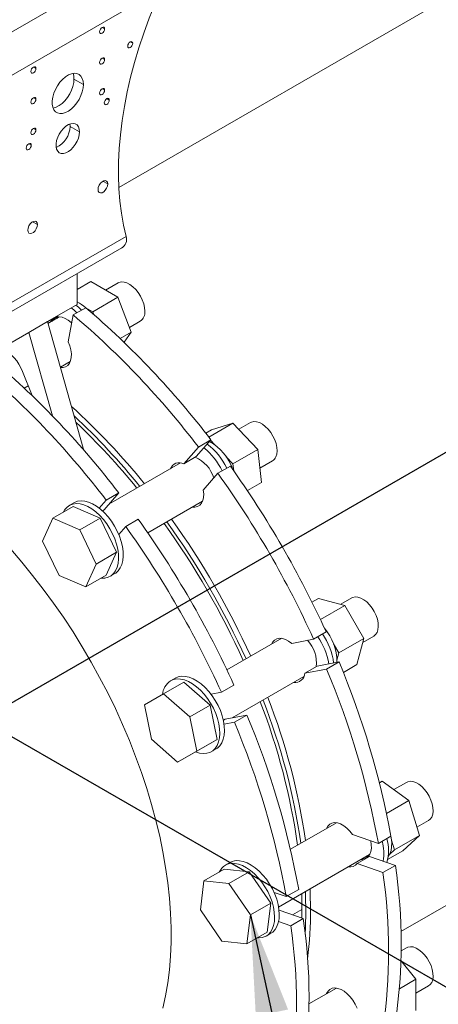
# Model space of a CAD drawing. Header units: millimetres. Extents: x 195 to 7681, y 65 to 5395.
# Tile 46 of 80: x 1880 to 2069, y 3596 to 4041. Entities that reach past the tile are written whole.
import ezdxf

# ---------------------------------------------------------------- set-up
doc = ezdxf.new("R2010")
doc.units = ezdxf.units.MM
doc.layers.add('COTAS', color=1, linetype='Continuous')
doc.styles.add('SLDTEXTSTYLE4', font='TXT', dxfattribs={"width": 0.605})
doc.dimstyles.new('SLDDIMSTYLE0', dxfattribs={"dimtxt": 45.5, "dimasz": 45.5, "dimexe": 0, "dimexo": 0.0625, "dimgap": 11.375, "dimtad": 1, "dimdec": 0, "dimrnd": 1e-09, "dimzin": 12, "dimdsep": 46, "dimtxsty": 'SLDTEXTSTYLE4', "dimsah": 1, "dimcen": 0.09, "dimadec": 0, "dimazin": 3, "dimtfac": 1, "dimtdec": 0, "dimtofl": 0, "dimtmove": 0, "dimatfit": 3, "dimfxl": 1, "dimfrac": 2, "dimtolj": 1, "dimtzin": 12, "dimarcsym": 0})
doc.dimstyles.new('SLDDIMSTYLE1', dxfattribs={"dimtxt": 0.18, "dimasz": 45.5, "dimexe": 0, "dimexo": 0.0625, "dimgap": 0, "dimtad": 0, "dimtih": 1, "dimtoh": 1, "dimdec": 0, "dimrnd": 1e-09, "dimzin": 0, "dimdsep": 46, "dimtxsty": 'Standard', "dimsah": 1, "dimcen": 0.09, "dimadec": 0, "dimazin": 0, "dimtfac": 45.5, "dimtdec": 0, "dimtofl": 0, "dimtmove": 0, "dimatfit": 3, "dimfxl": 1, "dimfrac": 2, "dimtolj": 1, "dimtzin": 0, "dimarcsym": 0})

# ---------------------------------------------------------------- blocks, each defined once
blk = doc.blocks.new('_D_3')
at = {"layer": 'COTAS', "ltscale": 13, "transparency": 16777216}
for p, q in [((2331.01, 3454.13), (3163.07, 3934.46)), ((1872.04, 3719.09), (2340.21, 3448.82))]:
    blk.add_line(p, q, dxfattribs=at)
for points in [[(3163.07, 3934.46), (3127.4, 3921.95), (3134.4, 3909.83)], [(2331.01, 3454.13), (2366.69, 3466.64), (2359.69, 3478.76)]]:
    blk.add_solid(points, dxfattribs=at)
at = {"layer": 'COTAS', "ltscale": 13, "transparency": 16777216, "insert": (2657.52, 3710.34), "char_height": 45.5, "attachment_point": 1, "rotation": 29.9973, "style": 'SLDTEXTSTYLE4'}
blk.add_mtext('1177', dxfattribs=at)

msp = doc.modelspace()

# ---------------------------------------------------------------- linework, layer by layer
at = {"color": 7, "linetype": 'Continuous', "lineweight": 18, "ltscale": 13}
for p, q in [((2408.44, 4244.66), (1924.56, 3965.33)), ((1850.47, 4021.02), (1935.32, 4070)), ((1858.95, 4006.32), (1943.81, 4055.3)), ((1918.07, 4037.18), (1916.94, 4037.83)), ((1930.8, 4030.64), (1929.67, 4031.3)), ((1918.07, 4023.3), (1916.94, 4023.95)), ((1886.96, 4019.22), (1885.82, 4019.87)), ((1908.45, 4012.03), (1904.21, 4014.48)), ((1918.07, 4009.42), (1916.94, 4010.07)), ((1886.96, 4005.34), (1885.82, 4005.99)), ((1920.19, 4004.92), (1919.06, 4005.58)), ((1886.96, 3991.46), (1885.82, 3992.11)), ((1902.44, 3993.05), (1902.35, 3994.12)), ((1906.68, 3990.6), (1902.44, 3993.05)), ((1884.83, 3984.51), (1883.7, 3985.17)), ((1919.48, 3966.96), (1917.29, 3968.22)), ((1887.66, 3948.59), (1885.47, 3949.85)), ((1874.86, 3912.62), (1927.9, 3943.23)), ((1871.98, 3906.89), (1925.81, 3937.97)), ((2052.25, 3628.44), (2586.23, 3936.7)), ((1905.62, 3926.32), (1905.62, 3912.41)), ((1911.77, 3922.73), (1905.62, 3919.18)), ((1911.77, 3922.73), (1924.01, 3915.66)), ((1924.2, 3922.14), (1918.5, 3918.84)), ((1924.01, 3915.66), (1912.7, 3909.13)), ((1924.01, 3915.66), (1930.14, 3899.87)), ((1892.19, 3904.65), (1905.62, 3912.41)), ((1909.55, 3910.9), (1903.9, 3907.64)), ((1909.34, 3911.07), (1912.7, 3909.13)), ((1896.83, 3907.15), (1892.23, 3904.5)), ((1897.52, 3906.73), (1892.43, 3903.8)), ((1896.84, 3906.67), (1896.44, 3906.11)), ((1896.87, 3907.35), (1896.83, 3907.15)), ((1901.57, 3895.49), (1903.9, 3907.64)), ((1912.7, 3909.13), (1913.23, 3907.76)), ((1883.7, 3899.76), (1892.19, 3904.65)), ((1892.19, 3904.65), (1908.74, 3846.3)), ((1929.31, 3901.99), (1934.2, 3904.82)), ((1870.27, 3892), (1883.7, 3899.76)), ((1894.43, 3861.93), (1883.7, 3899.76)), ((1930.14, 3899.87), (1925.11, 3896.97)), ((1930.14, 3899.87), (1926.89, 3895.26)), ((1898.06, 3883.95), (1902.55, 3886.54)), ((1880.86, 3881.97), (1885.21, 3871.15)), ((1881.68, 3874.5), (1883.45, 3875.52)), ((1976.19, 3858.66), (1965.25, 3852.34)), ((1966.48, 3855.66), (1976.19, 3858.66)), ((1976.19, 3858.66), (1987.51, 3846.71)), ((1984.1, 3858.9), (1978.84, 3855.86)), ((1966.48, 3855.66), (1963.85, 3854.14)), ((1960.53, 3847.85), (1953.91, 3840.24)), ((1966.19, 3851.12), (1959.57, 3843.5)), ((1966.19, 3851.12), (1960.53, 3847.85)), ((1966.02, 3850.92), (1967.98, 3848.85)), ((1959.57, 3843.5), (1953.91, 3840.24)), ((1973.09, 3843.46), (1976.19, 3840.18)), ((1987.51, 3846.71), (1976.19, 3840.18)), ((1987.51, 3846.71), (1989.11, 3831.77)), ((1952.45, 3840.63), (1920.01, 3821.91)), ((1975.01, 3839.22), (1969.35, 3835.96)), ((1976.19, 3840.18), (1976.52, 3837.09)), ((1988.41, 3838.3), (1994.1, 3841.58)), ((1962.73, 3828.34), (1969.35, 3835.96)), ((1989.11, 3831.77), (1982.72, 3828.08)), ((1917.85, 3819.42), (1924.47, 3827.03)), ((1918.81, 3823.77), (1924.47, 3827.03)), ((1903.87, 3820.87), (1894.67, 3815.56)), ((1904.19, 3822.59), (1902.07, 3821.36)), ((1916.01, 3815.7), (1903.87, 3820.87)), ((1915.68, 3820.16), (1918.81, 3823.77)), ((1937.62, 3808.98), (1962.45, 3823.31)), ((1917.08, 3818.97), (1917.85, 3819.42)), ((1894.67, 3815.56), (1889.99, 3805.2)), ((1906.82, 3810.4), (1894.67, 3815.56)), ((1916.01, 3815.7), (1906.82, 3810.4)), ((1923.46, 3800.18), (1916.01, 3815.7)), ((1927.63, 3811.87), (1933.29, 3815.14)), ((1914.27, 3794.87), (1906.82, 3810.4)), ((1927.63, 3811.87), (1924.5, 3808.27)), ((1889.99, 3805.2), (1897.44, 3789.67)), ((1923.46, 3800.18), (1914.27, 3794.87)), ((1918.78, 3789.82), (1923.46, 3800.18)), ((1909.59, 3784.51), (1914.27, 3794.87)), ((1897.44, 3789.67), (1909.59, 3784.51)), ((1918.78, 3789.82), (1909.59, 3784.51)), ((1920.57, 3789.32), (1922.69, 3790.54)), ((2014.98, 3779.31), (2011.98, 3777.58)), ((2014.98, 3779.31), (2026.81, 3776.14)), ((2029.95, 3779.5), (2024.98, 3776.63)), ((2026.81, 3776.14), (2015.76, 3769.76)), ((2026.81, 3776.14), (2035.47, 3761.14)), ((2018.35, 3764.14), (2012.7, 3760.88)), ((2017.24, 3766.58), (2017.87, 3765.49)), ((1998.3, 3761.23), (1973.46, 3746.89)), ((2012.7, 3760.88), (2002.79, 3758.95)), ((2021.78, 3758.72), (2024.15, 3754.6)), ((2035.47, 3761.14), (2024.15, 3754.6)), ((2035.47, 3761.14), (2032.3, 3749.31)), ((2034.98, 3759.3), (2039.95, 3762.18)), ((2024.15, 3754.6), (2023.28, 3751.36)), ((2014.34, 3748.63), (2024.25, 3750.56)), ((2024.25, 3750.56), (2018.59, 3747.29)), ((2014.34, 3748.63), (2008.69, 3745.37)), ((2008.69, 3745.37), (2018.59, 3747.29)), ((2032.3, 3749.31), (2026.19, 3745.78)), ((1954, 3741.42), (1944.81, 3736.12)), ((1950.04, 3743.18), (1947.92, 3741.96)), ((1965.83, 3730.94), (1954, 3741.42)), ((1975.86, 3725.18), (2008.3, 3743.9)), ((1944.81, 3736.12), (1936.15, 3731.12)), ((1956.64, 3725.63), (1944.81, 3736.12)), ((1966.29, 3735.88), (1970.98, 3736.8)), ((1970.98, 3736.8), (1976.64, 3740.06)), ((1936.15, 3731.12), (1939.32, 3715.63)), ((1965.83, 3730.94), (1956.64, 3725.63)), ((1969, 3715.44), (1965.83, 3730.94)), ((1959.81, 3710.14), (1956.64, 3725.63)), ((1971.86, 3724.11), (1972.62, 3724.55)), ((1976.87, 3723.21), (1972.18, 3722.3)), ((1982.53, 3726.47), (1972.62, 3724.55)), ((1976.87, 3723.21), (1982.53, 3726.47)), ((1939.32, 3715.63), (1951.15, 3705.14)), ((1969, 3715.44), (1959.81, 3710.14)), ((1960.34, 3710.44), (1969, 3715.44)), ((1960.34, 3710.44), (1951.15, 3705.14)), ((1951.15, 3705.14), (1959.81, 3710.14)), ((1966.42, 3709.91), (1968.54, 3711.14)), ((2043.76, 3696.58), (2042.48, 3695.84)), ((2043.76, 3696.58), (2055.9, 3687.73)), ((2054.76, 3696), (2049.07, 3692.71)), ((2055.9, 3687.73), (2045.72, 3681.85)), ((2055.9, 3687.73), (2060.59, 3671.95)), ((2059.5, 3675.64), (2064.76, 3678.68)), ((2023.11, 3677.73), (2002.24, 3665.68)), ((2042.05, 3668.35), (2030.37, 3672.41)), ((2047.71, 3671.62), (2042.05, 3668.35)), ((2047.99, 3669.75), (2049.28, 3665.42)), ((2060.59, 3671.95), (2049.28, 3665.42)), ((2060.59, 3671.95), (2053.14, 3665.04)), ((2053.14, 3665.04), (2046.24, 3661.06)), ((2049.28, 3665.42), (2047.23, 3663.52)), ((1996.88, 3639.5), (2038.08, 3663.28)), ((2038.09, 3662.47), (2032.44, 3659.2)), ((2037, 3662.65), (2037.68, 3662.72)), ((2038.09, 3662.47), (2049.78, 3658.41)), ((1972.26, 3656.66), (1963.07, 3651.35)), ((1983.58, 3655.54), (1972.26, 3656.66)), ((1974.85, 3659.69), (1972.73, 3658.46)), ((2032.44, 3659.2), (2044.12, 3655.14)), ((2049.78, 3658.41), (2044.12, 3655.14)), ((1983.58, 3655.54), (1974.39, 3650.23)), ((1993.3, 3641.32), (1983.58, 3655.54)), ((1963.07, 3651.35), (1961.47, 3638.25)), ((1974.39, 3650.23), (1963.07, 3651.35)), ((1984.1, 3636.01), (1974.39, 3650.23)), ((2000.33, 3644.27), (2005.99, 3647.53)), ((1994.8, 3646.19), (2000.33, 3644.27)), ((2007.45, 3638.47), (2007.32, 3645.52)), ((1961.47, 3638.25), (1971.19, 3624.03)), ((1993.3, 3641.32), (1984.1, 3636.01)), ((1991.7, 3628.22), (1993.3, 3641.32)), ((2008.06, 3634.33), (1997.07, 3638.14)), ((2007.45, 3638.47), (2003.19, 3636.02)), ((2007.41, 3634.55), (2007.45, 3638.47)), ((1982.5, 3622.91), (1984.1, 3636.01)), ((2002.4, 3631.06), (2008.06, 3634.33)), ((2002.4, 3631.06), (1996.86, 3632.98)), ((1991.7, 3628.22), (1982.5, 3622.91)), ((1991.23, 3626.42), (1993.35, 3627.64)), ((1971.19, 3624.03), (1982.5, 3622.91)), ((2054.76, 3621.13), (2052.34, 3619.73)), ((2052.27, 3615.33), (2059.05, 3606.89)), ((2059.05, 3606.89), (2051.58, 3602.57)), ((2059.05, 3606.89), (2059.05, 3592.75)), ((2023.11, 3602.86), (2010.62, 3595.65)), ((2059.05, 3600.52), (2064.76, 3603.81))]:
    msp.add_line(p, q, dxfattribs=at)
at = {"color": 7, "linetype": 'Continuous', "ltscale": 13}
msp.add_line((2694.9, 4204.73), (1865.67, 3726.03), dxfattribs=at)
at = {"color": 7, "linetype": 'Continuous', "lineweight": 18, "ltscale": 13, "flags": 128}
for points in [[(1943.81, 4055.3), (1940.94, 4048.65), (1938.28, 4041.97), (1935.84, 4035.28), (1933.62, 4028.58), (1931.63, 4021.9), (1929.87, 4015.25), (1928.35, 4008.64), (1927.07, 4002.1), (1926.04, 3995.63), (1925.25, 3989.25), (1924.71, 3982.98), (1924.42, 3976.83), (1924.38, 3970.81), (1924.58, 3964.95), (1925.04, 3959.24), (1925.75, 3953.71), (1926.7, 3948.37), (1927.9, 3943.23)], [(1918.07, 4037.18), (1917.98, 4036.63), (1917.74, 4036.06), (1917.37, 4035.57), (1916.94, 4035.22), (1916.5, 4035.07), (1916.14, 4035.14), (1915.89, 4035.42), (1915.81, 4035.87), (1915.89, 4036.42), (1916.14, 4036.99), (1916.5, 4037.48), (1916.94, 4037.83), (1917.37, 4037.98), (1917.74, 4037.91), (1917.98, 4037.63), (1918.07, 4037.18)], [(1930.8, 4030.64), (1930.71, 4030.1), (1930.47, 4029.53), (1930.1, 4029.03), (1929.67, 4028.69), (1929.23, 4028.53), (1928.87, 4028.61), (1928.62, 4028.89), (1928.53, 4029.34), (1928.62, 4029.89), (1928.87, 4030.45), (1929.23, 4030.95), (1929.67, 4031.3), (1930.1, 4031.45), (1930.47, 4031.38), (1930.71, 4031.1), (1930.8, 4030.64)], [(1918.07, 4023.3), (1917.98, 4022.75), (1917.74, 4022.18), (1917.37, 4021.69), (1916.94, 4021.34), (1916.5, 4021.19), (1916.14, 4021.26), (1915.89, 4021.54), (1915.81, 4021.99), (1915.89, 4022.54), (1916.14, 4023.11), (1916.5, 4023.6), (1916.94, 4023.95), (1917.37, 4024.1), (1917.74, 4024.03), (1917.98, 4023.75), (1918.07, 4023.3)], [(1886.96, 4019.22), (1886.87, 4018.67), (1886.62, 4018.1), (1886.26, 4017.61), (1885.82, 4017.26), (1885.39, 4017.11), (1885.02, 4017.18), (1884.78, 4017.46), (1884.69, 4017.91), (1884.78, 4018.46), (1885.02, 4019.03), (1885.39, 4019.52), (1885.82, 4019.87), (1886.26, 4020.02), (1886.62, 4019.95), (1886.87, 4019.67), (1886.96, 4019.22)], [(1908.45, 4012.03), (1908.32, 4010.41), (1907.95, 4008.7), (1907.33, 4006.97), (1906.5, 4005.27), (1905.48, 4003.66), (1904.32, 4002.22), (1903.05, 4000.98), (1901.72, 3999.99), (1900.37, 3999.28), (1899.07, 3998.9), (1897.85, 3998.84), (1896.75, 3999.1), (1895.82, 3999.69), (1895.1, 4000.58), (1894.6, 4001.73), (1894.34, 4003.11), (1894.34, 4004.66), (1894.6, 4006.33), (1895.1, 4008.06), (1895.82, 4009.79), (1896.75, 4011.45), (1897.85, 4012.98), (1899.07, 4014.33), (1900.37, 4015.45), (1901.72, 4016.3), (1903.05, 4016.85), (1904.32, 4017.07), (1905.48, 4016.97), (1906.5, 4016.54), (1907.33, 4015.8), (1907.95, 4014.77), (1908.32, 4013.5), (1908.45, 4012.03)], [(1904.21, 4014.48), (1904.08, 4015.95), (1903.79, 4017.02)], [(1894.73, 4001.33), (1894.83, 4001.35), (1896.13, 4001.73), (1897.47, 4002.44), (1898.81, 4003.42), (1900.08, 4004.67), (1901.24, 4006.11), (1902.26, 4007.72), (1903.09, 4009.42), (1903.7, 4011.15), (1904.08, 4012.86), (1904.21, 4014.48)], [(1918.07, 4009.42), (1917.98, 4008.87), (1917.74, 4008.3), (1917.37, 4007.81), (1916.94, 4007.46), (1916.5, 4007.31), (1916.14, 4007.38), (1915.89, 4007.66), (1915.81, 4008.11), (1915.89, 4008.66), (1916.14, 4009.22), (1916.5, 4009.72), (1916.94, 4010.07), (1917.37, 4010.22), (1917.74, 4010.15), (1917.98, 4009.87), (1918.07, 4009.42)], [(1886.96, 4005.34), (1886.87, 4004.79), (1886.62, 4004.22), (1886.26, 4003.73), (1885.82, 4003.38), (1885.39, 4003.23), (1885.02, 4003.3), (1884.78, 4003.58), (1884.69, 4004.03), (1884.78, 4004.58), (1885.02, 4005.15), (1885.39, 4005.64), (1885.82, 4005.99), (1886.26, 4006.14), (1886.62, 4006.07), (1886.87, 4005.79), (1886.96, 4005.34)], [(1920.19, 4004.92), (1920.1, 4004.38), (1919.86, 4003.81), (1919.49, 4003.31), (1919.06, 4002.97), (1918.63, 4002.81), (1918.26, 4002.89), (1918.01, 4003.17), (1917.93, 4003.62), (1918.01, 4004.17), (1918.26, 4004.73), (1918.63, 4005.23), (1919.06, 4005.58), (1919.49, 4005.73), (1919.86, 4005.66), (1920.1, 4005.38), (1920.19, 4004.92)], [(1886.96, 3991.46), (1886.87, 3990.91), (1886.62, 3990.34), (1886.26, 3989.84), (1885.82, 3989.5), (1885.39, 3989.35), (1885.02, 3989.42), (1884.78, 3989.7), (1884.69, 3990.15), (1884.78, 3990.7), (1885.02, 3991.26), (1885.39, 3991.76), (1885.82, 3992.11), (1886.26, 3992.26), (1886.62, 3992.19), (1886.87, 3991.91), (1886.96, 3991.46)], [(1906.68, 3990.6), (1906.56, 3989.21), (1906.19, 3987.74), (1905.6, 3986.27), (1904.81, 3984.85), (1903.87, 3983.56), (1902.8, 3982.45), (1901.67, 3981.59), (1900.52, 3981), (1899.42, 3980.71), (1898.4, 3980.75), (1897.53, 3981.1), (1896.84, 3981.75), (1896.36, 3982.68), (1896.11, 3983.83), (1896.11, 3985.15), (1896.36, 3986.59), (1896.84, 3988.07), (1897.53, 3989.52), (1898.4, 3990.89), (1899.42, 3992.09), (1900.52, 3993.08), (1901.67, 3993.82), (1902.8, 3994.25), (1903.87, 3994.38), (1904.81, 3994.18), (1905.6, 3993.68), (1906.19, 3992.88), (1906.56, 3991.84), (1906.68, 3990.6)], [(1884.83, 3984.51), (1884.75, 3983.97), (1884.5, 3983.4), (1884.14, 3982.9), (1883.7, 3982.56), (1883.27, 3982.4), (1882.9, 3982.48), (1882.66, 3982.76), (1882.57, 3983.21), (1882.66, 3983.76), (1882.9, 3984.32), (1883.27, 3984.82), (1883.7, 3985.17), (1884.14, 3985.32), (1884.5, 3985.25), (1884.75, 3984.96), (1884.83, 3984.51)], [(1919.48, 3966.96), (1919.35, 3966.01), (1918.97, 3965.03), (1918.39, 3964.13), (1917.67, 3963.42), (1916.91, 3962.98), (1916.19, 3962.87), (1915.61, 3963.09), (1915.23, 3963.64), (1915.1, 3964.42), (1915.23, 3965.37), (1915.61, 3966.35), (1916.19, 3967.25), (1916.91, 3967.96), (1917.67, 3968.4), (1918.39, 3968.52), (1918.97, 3968.29), (1919.35, 3967.75), (1919.48, 3966.96)], [(1887.66, 3948.59), (1887.53, 3947.64), (1887.15, 3946.66), (1886.57, 3945.76), (1885.85, 3945.05), (1885.09, 3944.61), (1884.38, 3944.5), (1883.79, 3944.72), (1883.41, 3945.27), (1883.28, 3946.06), (1883.41, 3947), (1883.79, 3947.98), (1884.38, 3948.88), (1885.09, 3949.59), (1885.85, 3950.03), (1886.57, 3950.15), (1887.15, 3949.92), (1887.53, 3949.38), (1887.66, 3948.59)], [(1924.2, 3922.14), (1924.57, 3922.32), (1925.67, 3922.59), (1926.89, 3922.53), (1928.2, 3922.14), (1929.54, 3921.44), (1930.87, 3920.45), (1932.14, 3919.21), (1933.3, 3917.76), (1934.32, 3916.16), (1935.15, 3914.46), (1935.77, 3912.72), (1936.15, 3911.01), (1936.27, 3909.39)], [(1902.97, 3910.88), (1904.08, 3909.98), (1905.56, 3908.6)], [(1905.1, 3912.1), (1906.2, 3911.2), (1907.68, 3909.82)], [(1894.3, 3905.69), (1893.97, 3905.19), (1893.63, 3904.49)], [(1903.2, 3903.99), (1902.95, 3904.22), (1901.6, 3905.29), (1900.23, 3906.08), (1898.89, 3906.57), (1897.61, 3906.73), (1896.44, 3906.57), (1895.43, 3906.09), (1894.61, 3905.31), (1894.32, 3904.88)], [(1896.44, 3906.11), (1896.73, 3906.53), (1896.84, 3906.67)], [(1897.97, 3883.9), (1899.26, 3883.87), (1900.41, 3884.18), (1901.39, 3884.81), (1902.16, 3885.75), (1902.7, 3886.97), (1902.99, 3888.42), (1903.02, 3890.05), (1902.79, 3891.82), (1902.3, 3893.65), (1901.57, 3895.49)], [(1984.1, 3858.9), (1984.54, 3859.11), (1985.64, 3859.36), (1986.87, 3859.28), (1988.18, 3858.87), (1989.52, 3858.15), (1990.85, 3857.15), (1992.12, 3855.89), (1993.27, 3854.43), (1994.28, 3852.82), (1995.1, 3851.12), (1995.7, 3849.38), (1996.06, 3847.68), (1996.17, 3846.07), (1996.03, 3844.61), (1995.64, 3843.35)], [(1957.87, 3820.67), (1958.99, 3820.62), (1960.17, 3820.88), (1961.17, 3821.48), (1961.97, 3822.38), (1962.55, 3823.56), (1962.87, 3824.98), (1962.93, 3826.59), (1962.73, 3828.34)], [(1916.47, 3788.48), (1916.54, 3788.48), (1918.16, 3788.52), (1919.64, 3788.88), (1920.97, 3789.57), (1922.1, 3790.56), (1923.03, 3791.84), (1923.73, 3793.39), (1924.18, 3795.16), (1924.39, 3797.14), (1924.34, 3799.27), (1924.04, 3801.53), (1923.49, 3803.85), (1922.71, 3806.21), (1921.7, 3808.55), (1920.49, 3810.82), (1919.1, 3812.99), (1917.56, 3815.01), (1915.9, 3816.85), (1914.15, 3818.46), (1912.35, 3819.81), (1910.52, 3820.88), (1908.71, 3821.65), (1906.96, 3822.1), (1905.28, 3822.23), (1903.73, 3822.03), (1902.32, 3821.5), (1901.08, 3820.66), (1900.05, 3819.52), (1899.3, 3818.23)], [(1922.69, 3790.54), (1923.09, 3790.79), (1924.22, 3791.79), (1925.15, 3793.07), (1925.85, 3794.61), (1926.31, 3796.39), (1926.51, 3798.36), (1926.46, 3800.5), (1926.16, 3802.75), (1925.61, 3805.08), (1924.83, 3807.43), (1923.82, 3809.77), (1922.61, 3812.05), (1921.22, 3814.22), (1919.69, 3816.24), (1918.02, 3818.07), (1916.27, 3819.68), (1914.47, 3821.03), (1912.64, 3822.11), (1910.84, 3822.87), (1909.08, 3823.33), (1907.4, 3823.45), (1905.85, 3823.25), (1904.44, 3822.72), (1904.19, 3822.59)], [(1875.55, 3801.53), (1880.57, 3795.72), (1885.49, 3789.72), (1890.27, 3783.55), (1894.92, 3777.21), (1899.43, 3770.73), (1903.78, 3764.1), (1907.97, 3757.35), (1911.99, 3750.49), (1915.83, 3743.53), (1919.49, 3736.48), (1922.95, 3729.37), (1926.22, 3722.2), (1929.28, 3714.98), (1932.12, 3707.74), (1934.75, 3700.48), (1937.16, 3693.22), (1939.34, 3685.98), (1941.29, 3678.76), (1943.01, 3671.59), (1944.48, 3664.47), (1945.72, 3657.42), (1946.71, 3650.46), (1947.45, 3643.59), (1947.95, 3636.83), (1948.2, 3630.2), (1948.2, 3623.71), (1947.95, 3617.37), (1947.45, 3611.18), (1946.71, 3605.18), (1945.72, 3599.36), (1944.48, 3593.73)], [(2029.95, 3779.5), (2030.45, 3779.73), (2031.56, 3779.96), (2032.8, 3779.86), (2034.11, 3779.43), (2035.45, 3778.69), (2036.78, 3777.67), (2038.04, 3776.4), (2039.19, 3774.93), (2040.18, 3773.31), (2040.99, 3771.6), (2041.58, 3769.87), (2041.92, 3768.16), (2042.02, 3766.56), (2041.86, 3765.11), (2041.45, 3763.87), (2040.81, 3762.88), (2039.95, 3762.18)], [(2002.79, 3758.95), (2001.38, 3760), (1999.95, 3760.75), (1998.56, 3761.18), (1997.25, 3761.28), (1996.07, 3761.03), (1995.05, 3760.46), (1994.24, 3759.57), (1993.72, 3758.58)], [(1959.25, 3709.82), (1960.99, 3709.28), (1962.7, 3709.05), (1964.29, 3709.15), (1965.75, 3709.58), (1967.04, 3710.32), (1968.14, 3711.37), (1969.02, 3712.71), (1969.68, 3714.3), (1970.09, 3716.11), (1970.25, 3718.12), (1970.15, 3720.28), (1969.8, 3722.55), (1969.21, 3724.88), (1968.38, 3727.24), (1967.33, 3729.57), (1966.09, 3731.83), (1964.67, 3733.98), (1963.11, 3735.97), (1961.43, 3737.76), (1959.66, 3739.32), (1957.85, 3740.62), (1956.03, 3741.64), (1954.23, 3742.35), (1952.48, 3742.74), (1950.83, 3742.81), (1949.3, 3742.54), (1947.92, 3741.96), (1947.92, 3741.96)], [(1968.54, 3711.14), (1969.16, 3711.55), (1970.26, 3712.6), (1971.15, 3713.93), (1971.8, 3715.52), (1972.21, 3717.34), (1972.37, 3719.34), (1972.27, 3721.5), (1971.93, 3723.77), (1971.33, 3726.11), (1970.5, 3728.47), (1969.46, 3730.8), (1968.21, 3733.06), (1966.79, 3735.2), (1965.23, 3737.19), (1963.55, 3738.98), (1961.79, 3740.55), (1959.97, 3741.85), (1958.15, 3742.87), (1956.35, 3743.58), (1954.6, 3743.97), (1952.95, 3744.03), (1951.42, 3743.77), (1950.04, 3743.18), (1950.04, 3743.18)], [(2054.76, 3696), (2055.33, 3696.26), (2056.45, 3696.47), (2057.69, 3696.34), (2059.01, 3695.9), (2060.35, 3695.14), (2061.67, 3694.1), (2062.93, 3692.82), (2064.07, 3691.33), (2065.05, 3689.71), (2065.84, 3688), (2066.42, 3686.26), (2066.75, 3684.57), (2066.83, 3682.97), (2066.65, 3681.53), (2066.23, 3680.3), (2065.57, 3679.33), (2064.76, 3678.68)], [(2030.37, 3672.41), (2029.14, 3673.96), (2027.79, 3675.3), (2026.38, 3676.38), (2024.95, 3677.17), (2023.56, 3677.65), (2022.23, 3677.79), (2021.03, 3677.59), (2019.99, 3677.06), (2019.15, 3676.21), (2018.53, 3675.09)], [(2034.88, 3661.43), (2035.53, 3661.49), (2036.61, 3661.85), (2037.5, 3662.53), (2038.2, 3663.49), (2038.66, 3664.71), (2038.88, 3666.14), (2038.85, 3667.74), (2038.57, 3669.46), (2038.54, 3669.57)], [(2047.69, 3671.61), (2047.84, 3670.81), (2048.07, 3668.77), (2048.05, 3666.86), (2047.78, 3665.12), (2047.26, 3663.59), (2046.51, 3662.31), (2046.5, 3662.3)], [(1993.35, 3627.64), (1994.2, 3628.23), (1995.26, 3629.33), (1996.1, 3630.71), (1996.71, 3632.35), (1997.07, 3634.2), (1997.18, 3636.24), (1997.04, 3638.43), (1996.64, 3640.71), (1996.01, 3643.06), (1995.13, 3645.41), (1994.05, 3647.73), (1992.77, 3649.97), (1991.32, 3652.09), (1989.73, 3654.05), (1988.04, 3655.8), (1986.26, 3657.32), (1984.44, 3658.57), (1982.62, 3659.53), (1980.83, 3660.18), (1979.1, 3660.51)], [(2034.19, 3661.03), (2034.97, 3660.97), (2035.57, 3661.01)], [(2037.68, 3662.72), (2037.65, 3662.71), (2037, 3662.65)], [(1987.12, 3625.58), (1987.82, 3625.55), (1989.39, 3625.71), (1990.82, 3626.2), (1992.07, 3627), (1993.13, 3628.11), (1993.98, 3629.49), (1994.59, 3631.12), (1994.95, 3632.98), (1995.06, 3635.02), (1994.92, 3637.2), (1994.52, 3639.49), (1993.88, 3641.83), (1993.01, 3644.19), (1991.93, 3646.51), (1990.65, 3648.75), (1989.2, 3650.87), (1987.61, 3652.82), (1985.91, 3654.57), (1984.14, 3656.09), (1982.32, 3657.34), (1980.5, 3658.3), (1978.7, 3658.95), (1976.97, 3659.29)], [(2011.34, 3638.67), (2011.21, 3645.79), (2011.13, 3647.72)], [(2009.21, 3637.45), (2009.09, 3644.56), (2009.01, 3646.5)], [(2008.94, 3627.15), (2009.09, 3630.48), (2009.21, 3637.45)], [(2054.76, 3621.13), (2055.39, 3621.41), (2056.52, 3621.6), (2057.77, 3621.46), (2059.09, 3620.99), (2060.43, 3620.21), (2061.75, 3619.16), (2063, 3617.86), (2064.13, 3616.37), (2065.11, 3614.73), (2065.89, 3613.02), (2066.44, 3611.28), (2066.76, 3609.59), (2066.83, 3608), (2066.63, 3606.58), (2066.19, 3605.37), (2065.52, 3604.41), (2064.76, 3603.81)], [(2032.44, 3593.78), (2031.58, 3595.6), (2030.52, 3597.32), (2029.31, 3598.89), (2027.98, 3600.26), (2026.58, 3601.38), (2025.15, 3602.21), (2023.74, 3602.73), (2022.4, 3602.92), (2021.18, 3602.77), (2020.12, 3602.28), (2019.25, 3601.47), (2018.6, 3600.38), (2018.53, 3600.21)]]:
    msp.add_lwpolyline(points, dxfattribs=at)
at = {"color": 7, "linetype": 'Continuous', "lineweight": 18, "ltscale": 169}
for centre, radius, start, end in [((1891.5, 3993.3), 10.94, 295.2277, 358.6702), ((1923.39, 3941.98), 4.68, 299.8646, 15.5484), ((1898.25, 3898.62), 16.67, 47.4023, 63.7572), ((1661.23, 3618.94), 383.28, 37.2834, 49.6176), ((1655.57, 3615.68), 383.28, 37.2834, 49.6176), ((1931.49, 3908.8), 4.82, 304.2481, 7.0641), ((1863.85, 3876.01), 18.02, 19.3302, 66.1888), ((1612.95, 3590.73), 384.53, 37.3034, 49.5975), ((1618.6, 3594), 384.53, 37.3034, 49.5975), ((1694.74, 3636.4), 310.2, 38.9034, 47.8036), ((1688.7, 3631.61), 315.5, 38.9617, 46.8902), ((1690.74, 3632.74), 311.71, 39.0786, 46.545), ((1946.72, 3825.83), 29.39, 25.0323, 52.7021), ((1954.26, 3830.18), 23.09, 18.989, 60.8315), ((1953.17, 3829.52), 14.96, 16.7026, 66.5364), ((1944.33, 3824.45), 29.71, 25.093, 50.9324), ((1992.23, 3844.76), 3.69, 300.5367, 337.4839), ((1951.91, 3836.38), 4.35, 62.5139, 158.3076), ((1610.72, 3578.85), 447.77, 24.4447, 35.5553), ((1605.07, 3575.59), 447.77, 24.4447, 35.5553), ((1569, 3554.77), 447.77, 24.4448, 35.5552), ((1655.33, 3604.6), 356.97, 24.2371, 35.7636), ((1652.81, 3603.15), 361.32, 24.3067, 35.6939), ((1654.93, 3604.37), 361.32, 24.3067, 35.6939), ((1563.35, 3551.5), 447.77, 24.4448, 35.5552), ((1993.74, 3746.78), 28.23, 6.714, 35.5558), ((2000.21, 3750.72), 23.03, 359.1181, 41.0688), ((1998.96, 3750.05), 15.03, 353.5888, 43.1811), ((1990.6, 3745.12), 29.31, 8.8878, 35.0895), ((1669.45, 3602.17), 384.58, 10.4036, 22.6967), ((2004.35, 3745.56), 4.35, 261.6894, 357.4942), ((1663.8, 3598.9), 384.58, 10.4036, 22.6967), ((1952.68, 3734.95), 8.47, 124.2104, 174.2683), ((1713.79, 3626.46), 294.53, 8.0148, 21.1036), ((1711.18, 3625.05), 298.95, 8.3412, 21.2219), ((1713.3, 3626.27), 298.95, 8.3412, 21.2219), ((1623.28, 3575.18), 383.33, 10.3836, 22.7167), ((1628.93, 3578.44), 383.33, 10.3836, 22.7167), ((2025.61, 3663.73), 18.94, 349.6585, 17.1221), ((2029.47, 3665.18), 17.21, 341.7285, 18.1204), ((1978.24, 3653.6), 6.97, 82.9152, 119.0685), ((1976.13, 3652.59), 6.75, 82.7758, 156.0844), ((2029.29, 3661.72), 4.02, 259.0785, 321.3831), ((1807.29, 3623.02), 245.06, 351.6955, 8.3045), ((1801.63, 3619.75), 245.06, 351.6955, 8.3045), ((1834.6, 3638.2), 176.73, 352.8138, 0.1549), ((1767.09, 3598.93), 243.55, 351.6439, 8.3561), ((1761.43, 3595.67), 243.55, 351.6439, 8.3561)]:
    msp.add_arc(centre, radius, start, end, dxfattribs=at)

# ---------------------------------------------------------------- dimensions: what is measured, and where the dimension line sits
at = {"layer": 'COTAS', "ltscale": 13}
dim = msp.add_linear_dim(base=(3163.07, 3934.46), p1=(1862.84, 3724.4), p2=(3543.41, 3714.9), angle=29.9973, dimstyle='SLDDIMSTYLE0', dxfattribs=at)
dim.commit()
dim.dimension.update_dxf_attribs({"geometry": '_D_3', "text_midpoint": (2747.04, 3694.3), "dimtype": 160})

# ---------------------------------------------------------------- leaders
msp.add_leader([(1984.1, 3636.01), (2048.35, 3343.01)], dimstyle='SLDDIMSTYLE1', dxfattribs=at)

doc.saveas('drawing.dxf')
